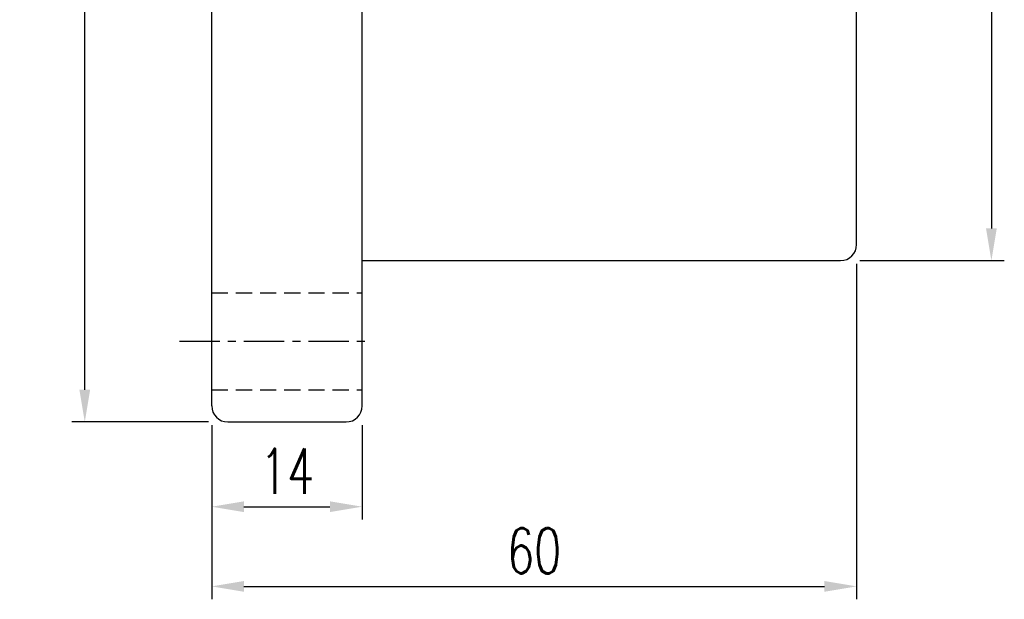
# Model space of a CAD drawing. Extents: x 33 to 316, y 48 to 445.
# Tile 2 of 55: x 153 to 245, y 48 to 102. Entities that reach past the tile are written whole.
import ezdxf

# ---------------------------------------------------------------- set-up
doc = ezdxf.new("R2010")
doc.units = 0
doc.header["$LTSCALE"] = 3
doc.header["$MEASUREMENT"] = 0
doc.linetypes.add('CENTER', pattern=[2, 1.25, -0.25, 0.25, -0.25])
doc.linetypes.add('DASHED', pattern=[0.75, 0.5, -0.25])
doc.layers.get('DEFPOINTS').update_dxf_attribs({"linetype": 'CONTINUOUS'})
for name, color, linetype in [('CL', 1, 'CENTER'), ('DIM', 4, 'CONTINUOUS'), ('HID', 2, 'DASHED'), ('OUT', 3, 'CONTINUOUS')]:
    doc.layers.add(name, color=color, linetype=linetype)
doc.styles.add('DIM-7', font='SIMPLEX.shx', dxfattribs={"width": 0.7, "bigfont": 'chineset.shx'})
doc.dimstyles.get("Standard").update_dxf_attribs({"dimtxt": 0.18, "dimasz": 0.18, "dimexe": 0.18, "dimexo": 0.0625, "dimgap": 0.09, "dimtad": 0, "dimtih": 1, "dimtoh": 1, "dimdec": 4, "dimzin": 0, "dimdsep": 46, "dimtxsty": 'STANDARD', "dimcen": 0.09, "dimadec": 0, "dimazin": 0, "dimtfac": 1, "dimtdec": 4, "dimtofl": 0, "dimtmove": 0, "dimatfit": 0, "dimfxl": 1, "dimtolj": 1, "dimtzin": 0, "dimarcsym": 0})

# ---------------------------------------------------------------- blocks, each defined once
blk = doc.blocks.new('*D3')
at = {"layer": 'DEFPOINTS', "color": 0, "linetype": 'Continuous', "transparency": 16777216}
for p in [(170.815, 66.387), (184.815, 66.387), (184.815, 57.007)]:
    blk.add_point(p, dxfattribs=at)
at = {"layer": 'DIM', "color": 0, "linetype": 'Continuous', "lineweight": -2, "transparency": 16777216}
for p, q in [((170.815, 64.587), (170.815, 55.807)), ((184.815, 64.587), (184.815, 55.807)), ((173.815, 57.007), (181.815, 57.007))]:
    blk.add_line(p, q, dxfattribs=at)
at = {"layer": 'DIM', "color": 0, "linetype": 'Continuous', "transparency": 16777216}
for points in [[(173.815, 57.507), (173.815, 56.507), (170.815, 57.007)], [(181.815, 57.507), (181.815, 56.507), (184.815, 57.007)]]:
    blk.add_solid(points, dxfattribs=at)
at = {"layer": 'DIM', "color": 0, "linetype": 'Continuous', "transparency": 16777216, "insert": (177.815, 60.307), "char_height": 4.2, "attachment_point": 5, "style": 'DIM-7'}
blk.add_mtext('\\A1;14', dxfattribs=at)
blk = doc.blocks.new('*D4')
at = {"layer": 'DEFPOINTS', "color": 0, "linetype": 'Continuous', "transparency": 16777216}
for p in [(230.815, 81.387), (170.815, 66.387), (230.815, 49.598)]:
    blk.add_point(p, dxfattribs=at)
at = {"layer": 'DIM', "color": 0, "linetype": 'Continuous', "lineweight": -2, "transparency": 16777216}
for p, q in [((230.815, 79.587), (230.815, 48.398)), ((170.815, 64.587), (170.815, 48.398)), ((173.815, 49.598), (227.815, 49.598))]:
    blk.add_line(p, q, dxfattribs=at)
at = {"layer": 'DIM', "color": 0, "linetype": 'Continuous', "transparency": 16777216}
for points in [[(173.815, 50.098), (173.815, 49.098), (170.815, 49.598)], [(227.815, 50.098), (227.815, 49.098), (230.815, 49.598)]]:
    blk.add_solid(points, dxfattribs=at)
at = {"layer": 'DIM', "color": 0, "linetype": 'Continuous', "transparency": 16777216, "insert": (200.815, 52.898), "char_height": 4.2, "attachment_point": 5, "style": 'DIM-7'}
blk.add_mtext('\\A1;60', dxfattribs=at)
blk = doc.blocks.new('*D5')
at = {"layer": 'DEFPOINTS', "color": 0, "linetype": 'Continuous', "transparency": 16777216}
for p in [(159.004, 157.887), (172.315, 157.887), (172.315, 64.887)]:
    blk.add_point(p, dxfattribs=at)
at = {"layer": 'DIM', "color": 0, "linetype": 'Continuous', "lineweight": -2, "transparency": 16777216}
for p, q in [((170.515, 157.887), (157.804, 157.887)), ((159.004, 67.887), (159.004, 154.887)), ((170.515, 64.887), (157.804, 64.887))]:
    blk.add_line(p, q, dxfattribs=at)
at = {"layer": 'DIM', "color": 0, "linetype": 'Continuous', "transparency": 16777216}
for points in [[(158.504, 154.887), (159.504, 154.887), (159.004, 157.887)], [(158.504, 67.887), (159.504, 67.887), (159.004, 64.887)]]:
    blk.add_solid(points, dxfattribs=at)
at = {"layer": 'DIM', "color": 0, "linetype": 'Continuous', "transparency": 16777216, "insert": (155.704, 111.387), "char_height": 4.2, "attachment_point": 5, "rotation": 90, "style": 'DIM-7'}
blk.add_mtext('\\A1;%%c93', dxfattribs=at)
blk = doc.blocks.new('*D10')
at = {"layer": 'DEFPOINTS', "color": 0, "linetype": 'Continuous', "transparency": 16777216}
for p in [(229.315, 142.887), (229.315, 79.887), (243.356, 79.887)]:
    blk.add_point(p, dxfattribs=at)
at = {"layer": 'DIM', "color": 0, "linetype": 'Continuous', "lineweight": -2, "transparency": 16777216}
for p, q in [((231.115, 142.887), (244.556, 142.887)), ((243.356, 139.887), (243.356, 82.887)), ((231.115, 79.887), (244.556, 79.887))]:
    blk.add_line(p, q, dxfattribs=at)
at = {"layer": 'DIM', "color": 0, "linetype": 'Continuous', "transparency": 16777216}
for points in [[(242.856, 139.887), (243.856, 139.887), (243.356, 142.887)], [(242.856, 82.887), (243.856, 82.887), (243.356, 79.887)]]:
    blk.add_solid(points, dxfattribs=at)
at = {"layer": 'DIM', "color": 0, "linetype": 'Continuous', "transparency": 16777216, "insert": (239.216, 111.387), "char_height": 4.2, "attachment_point": 5, "rotation": 90, "style": 'DIM-7'}
blk.add_mtext('\\A1;%%C63{\\H2.52;\\S-0.01^ -0.029;}', dxfattribs=at)

msp = doc.modelspace()

# ---------------------------------------------------------------- linework, layer by layer
at = {"layer": 'CL', "color": 7}
msp.add_line((167.815, 72.387), (185.815, 72.387), dxfattribs=at)
at = {"layer": 'HID', "color": 7}
for p, q in [((170.815, 76.887), (184.815, 76.887)), ((170.815, 67.887), (184.815, 67.887))]:
    msp.add_line(p, q, dxfattribs=at)
at = {"layer": 'OUT', "color": 7}
for p, q in [((170.815, 66.387), (170.815, 156.387)), ((184.815, 66.387), (184.815, 156.387)), ((184.815, 79.887), (229.315, 79.887)), ((172.315, 64.887), (183.315, 64.887))]:
    msp.add_line(p, q, dxfattribs=at)
at = {"layer": 'OUT', "color": 7, "linetype": 'Continuous'}
msp.add_line((230.815, 81.387), (230.815, 141.387), dxfattribs=at)
msp.add_arc((229.315, 81.387), 1.5, 270, 0, dxfattribs=at)
at = {"layer": 'OUT', "color": 7}
for centre, start, end in [((172.315, 66.387), 180, 270), ((183.315, 66.387), 270, 0)]:
    msp.add_arc(centre, 1.5, start, end, dxfattribs=at)

# ---------------------------------------------------------------- dimensions: what is measured, and where the dimension line sits
at = {"layer": 'DIM', "color": 7, "linetype": 'Continuous'}
for base, p1, p2, text, override, picture, middle in [((159.004, 157.887), (172.315, 64.887), (172.315, 157.887), '%%c<>', {"dimscale": 1.2, "dimtxt": 3.5, "dimasz": 2.5, "dimexe": 1, "dimexo": 1.5, "dimgap": 1, "dimtad": 1, "dimtih": 0, "dimtoh": 0, "dimdec": 2, "dimzin": 8, "dimtxsty": 'DIM-7', "dimtdec": 2, "dimtix": 1, "dimtofl": 1, "dimatfit": 3, "dimtvp": 0.971429, "dimtzin": 8}, '*D5', (155.704, 111.387)), ((243.356, 79.887), (229.315, 142.887), (229.315, 79.887), '%%C<>', {"dimscale": 1.2, "dimtxt": 3.5, "dimasz": 2.5, "dimexe": 1, "dimexo": 1.5, "dimgap": 1, "dimtad": 1, "dimtih": 0, "dimtoh": 0, "dimdec": 2, "dimzin": 8, "dimtxsty": 'DIM-7', "dimtol": 1, "dimtp": -0.01, "dimtm": 0.029, "dimtfac": 0.6, "dimtdec": 3, "dimtix": 1, "dimtofl": 1, "dimatfit": 3, "dimtvp": 0.971429, "dimtzin": 8}, '*D10', (239.216, 111.387))]:
    dim = msp.add_linear_dim(base=base, p1=p1, p2=p2, angle=90, text=text, dimstyle='STANDARD', override=override, dxfattribs=at)
    dim.commit()
    dim.dimension.update_dxf_attribs({"geometry": picture, "text_midpoint": middle})
for base, p2, override, picture, middle in [((230.815, 49.598), (230.815, 81.387), {"dimscale": 1.2, "dimtxt": 3.5, "dimasz": 2.5, "dimexe": 1, "dimexo": 1.5, "dimgap": 1, "dimtad": 1, "dimtih": 0, "dimtoh": 0, "dimdec": 2, "dimzin": 8, "dimtxsty": 'DIM-7', "dimclrd": 0, "dimclre": 0, "dimclrt": 0, "dimtdec": 2, "dimtix": 1, "dimtofl": 1, "dimatfit": 3, "dimtvp": 0.971429, "dimtzin": 8}, '*D4', (200.815, 52.898)), ((184.815, 57.007), (184.815, 66.387), {"dimscale": 1.2, "dimtxt": 3.5, "dimasz": 2.5, "dimexe": 1, "dimexo": 1.5, "dimgap": 1, "dimtad": 1, "dimtih": 0, "dimtoh": 0, "dimdec": 2, "dimzin": 8, "dimtxsty": 'DIM-7', "dimtdec": 2, "dimtix": 1, "dimtofl": 1, "dimatfit": 3, "dimtvp": 0.971429, "dimtzin": 8}, '*D3', (177.815, 60.307))]:
    dim = msp.add_linear_dim(base=base, p1=(170.815, 66.387), p2=p2, dimstyle='STANDARD', override=override, dxfattribs=at)
    dim.commit()
    dim.dimension.update_dxf_attribs({"geometry": picture, "text_midpoint": middle})

doc.saveas('drawing.dxf')
